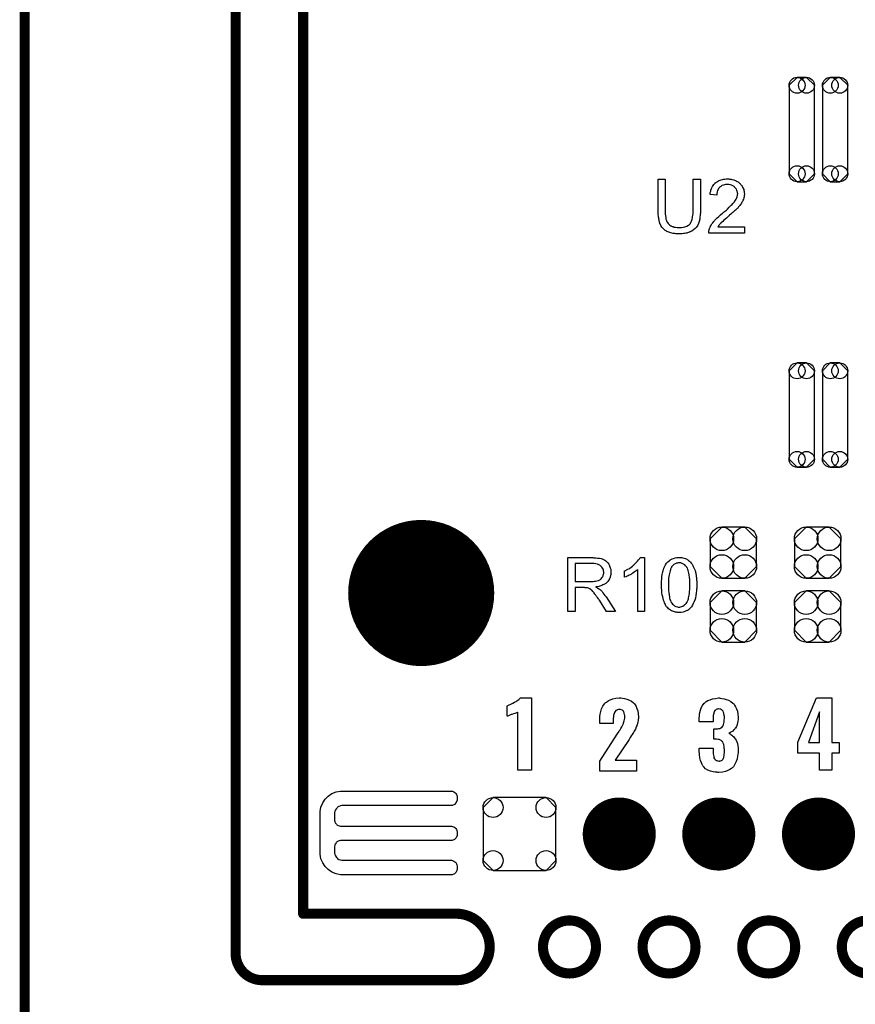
# Model space of a CAD drawing. Extents: x -0.07 to 0.95, y -0.15 to 2.1.
# Tile 14 of 19: x -0.05 to 0.44, y 0.95 to 1.53. Entities that reach past the tile are written whole.
import ezdxf

# ---------------------------------------------------------------- set-up
doc = ezdxf.new("R2010")
doc.units = 0
doc.layers.get('0').update_dxf_attribs({"linetype": 'CONTINUOUS'})
for name, color, linetype in [('gko', 6, 'CONTINUOUS'), ('gto', 2, 'CONTINUOUS'), ('gts', 1, 'CONTINUOUS')]:
    doc.layers.add(name, color=color, linetype=linetype)

# ---------------------------------------------------------------- blocks, each defined once
blk = doc.blocks.new('D34')
at = {"const_width": 0.003}
blk.add_lwpolyline([(-0.0015, 0, 1), (0.0015, 0, 1)], format="xyb", close=True, dxfattribs=at)
blk = doc.blocks.new('D67')
blk.add_lwpolyline([(0.0068, 0.0152), (-0.0068, 0.0152), (-0.0138, 0.0082), (-0.0138, -0.0082), (-0.0068, -0.0152), (0.0068, -0.0152), (0.0138, -0.0082), (0.0138, 0.0082)], close=True)
for centre in [(-0.0068, 0.0082), (0.0068, 0.0082), (-0.0068, -0.0082), (0.0068, -0.0082)]:
    blk.add_circle(centre, 0.007)
blk = doc.blocks.new('D68')
blk.add_lwpolyline([(0.0075, -0.0262), (0.0075, 0.0262), (0.0028, 0.0309), (-0.0028, 0.0309), (-0.0075, 0.0262), (-0.0075, -0.0262), (-0.0028, -0.0309), (0.0028, -0.0309)], close=True)
for centre in [(-0.0028, 0.0262), (0.0028, 0.0262), (-0.0028, -0.0262), (0.0028, -0.0262)]:
    blk.add_circle(centre, 0.0047)
blk = doc.blocks.new('D38')
at = {"const_width": 0.02165}
blk.add_lwpolyline([(-0.010825, 0, 1), (0.010825, 0, 1)], format="xyb", close=True, dxfattribs=at)
blk = doc.blocks.new('D39')
at = {"const_width": 0.0433}
blk.add_lwpolyline([(-0.02165, 0, 1), (0.02165, 0, 1)], format="xyb", close=True, dxfattribs=at)
blk = doc.blocks.new('D40')
blk.add_lwpolyline([(0.0216, -0.0157), (0.0216, 0.0157), (0.0157, 0.0216), (-0.0157, 0.0216), (-0.0216, 0.0157), (-0.0216, -0.0157), (-0.0157, -0.0216), (0.0157, -0.0216)], close=True)
for centre in [(-0.0157, 0.0157), (0.0157, 0.0157), (-0.0157, -0.0157), (0.0157, -0.0157)]:
    blk.add_circle(centre, 0.0059)

msp = doc.modelspace()

# ---------------------------------------------------------------- linework, layer by layer
at = {"layer": 'gko', "color": 6, "const_width": 0.006}
for points in [[(0.075, 0.9764), (0.075, 2.1)], [(0.115, 1), (0.115, 2.055)], [(-0.05, -0.15), (-0.05, 2.01)], [(0.115, 1), (0.2059, 1)], [(0.2572, 0.9803), (0.2572, 0.9803)], [(0.2886, 0.9803), (0.2886, 0.9803)], [(0.2886, 0.9803), (0.2886, 0.9803)], [(0.3162, 0.9803), (0.3162, 0.9803)], [(0.3476, 0.9803), (0.3476, 0.9803)], [(0.3476, 0.9803), (0.3476, 0.9803)], [(0.3753, 0.9803), (0.3753, 0.9803)], [(0.4067, 0.9803), (0.4067, 0.9803)], [(0.4067, 0.9803), (0.4067, 0.9803)], [(0.4343, 0.9803), (0.4343, 0.9803)], [(0.075, 0.9764), (0.075, 0.9764)], [(0.075, 0.9764), (0.075, 0.9764)], [(0.0907, 0.9606), (0.2059, 0.9606)], [(0.2059, 0.9606), (0.2059, 0.9606)], [(0.2059, 0.9606), (0.2059, 0.9606)]]:
    msp.add_lwpolyline(points, dxfattribs=at)
for points in [[(0.2059, 0.9606, 1), (0.2059, 1)], [(0.2886, 0.9803, 1), (0.2572, 0.9803)], [(0.3476, 0.9803, 1), (0.3162, 0.9803)], [(0.4067, 0.9803, 1), (0.3753, 0.9803)], [(0.4657, 0.9803, 1), (0.4343, 0.9803)], [(0.2572, 0.9803, 1), (0.2886, 0.9803)], [(0.3162, 0.9803, 1), (0.3476, 0.9803)], [(0.3753, 0.9803, 1), (0.4067, 0.9803)], [(0.4343, 0.9803, 1), (0.4657, 0.9803)], [(0.075, 0.9764, 0.409717), (0.0907, 0.9606)]]:
    msp.add_lwpolyline(points, format="xyb", dxfattribs=at)
at = {"layer": 'gto', "color": 2}
for points in [[(0.3505, 1.4167), (0.3505, 1.4167), (0.3505, 1.4165), (0.3505, 1.4163), (0.3505, 1.4159), (0.3505, 1.4155), (0.3505, 1.4151), (0.3504, 1.4145), (0.3504, 1.4139), (0.3502, 1.4127), (0.3501, 1.4114), (0.3498, 1.4102), (0.3496, 1.4096), (0.3494, 1.409), (0.3494, 1.409), (0.3494, 1.4089), (0.3493, 1.4087), (0.3492, 1.4085), (0.3489, 1.408), (0.3485, 1.4074), (0.3479, 1.4066), (0.3473, 1.4059), (0.3464, 1.4051), (0.3454, 1.4044), (0.3454, 1.4044), (0.3453, 1.4043), (0.3452, 1.4043), (0.3449, 1.4041), (0.3446, 1.404), (0.3443, 1.4039), (0.3439, 1.4037), (0.3434, 1.4035), (0.3429, 1.4034), (0.3424, 1.4032), (0.3418, 1.4031), (0.3411, 1.4029), (0.3404, 1.4029), (0.3397, 1.4028), (0.338, 1.4027), (0.3376, 1.4027), (0.3373, 1.4027), (0.3369, 1.4027), (0.3364, 1.4028), (0.3359, 1.4028), (0.3354, 1.4029), (0.3343, 1.403), (0.333, 1.4033), (0.3318, 1.4037), (0.3306, 1.4042), (0.3306, 1.4042), (0.3305, 1.4043), (0.3304, 1.4044), (0.3302, 1.4045), (0.3297, 1.4048), (0.3291, 1.4053), (0.3284, 1.406), (0.3277, 1.4067), (0.3271, 1.4077), (0.3266, 1.4087), (0.3266, 1.4087), (0.3265, 1.4088), (0.3265, 1.409), (0.3264, 1.4092), (0.3263, 1.4095), (0.3262, 1.4099), (0.3261, 1.4103), (0.326, 1.4108), (0.3259, 1.4114), (0.3258, 1.412), (0.3257, 1.4126), (0.3256, 1.4133), (0.3255, 1.4141), (0.3254, 1.4149), (0.3254, 1.4158), (0.3254, 1.4167), (0.3254, 1.4352), (0.3296, 1.4352), (0.3296, 1.4167), (0.3296, 1.4167), (0.3296, 1.4165), (0.3296, 1.4163), (0.3296, 1.416), (0.3297, 1.4157), (0.3297, 1.4153), (0.3297, 1.4144), (0.3298, 1.4134), (0.33, 1.4124), (0.3301, 1.4114), (0.3302, 1.411), (0.3304, 1.4106), (0.3304, 1.4105), (0.3305, 1.4102), (0.3307, 1.4099), (0.331, 1.4095), (0.3313, 1.409), (0.3318, 1.4085), (0.3324, 1.408), (0.333, 1.4076), (0.3331, 1.4075), (0.3333, 1.4074), (0.3337, 1.4072), (0.3343, 1.4071), (0.3349, 1.4068), (0.3358, 1.4067), (0.3367, 1.4065), (0.3376, 1.4065), (0.3381, 1.4065), (0.3384, 1.4065), (0.3388, 1.4065), (0.3392, 1.4066), (0.3402, 1.4068), (0.3413, 1.407), (0.3424, 1.4074), (0.3434, 1.4079), (0.3439, 1.4082), (0.3443, 1.4086), (0.3443, 1.4086), (0.3444, 1.4087), (0.3445, 1.4088), (0.3446, 1.409), (0.3447, 1.4093), (0.3449, 1.4096), (0.3451, 1.41), (0.3453, 1.4104), (0.3455, 1.4109), (0.3456, 1.4115), (0.3458, 1.4122), (0.3459, 1.4129), (0.3461, 1.4138), (0.3462, 1.4146), (0.3463, 1.4157), (0.3463, 1.4167), (0.3463, 1.4352), (0.3505, 1.4352), (0.3505, 1.4167)], [(0.3673, 1.4353), (0.3677, 1.4352), (0.3682, 1.4352), (0.3687, 1.4351), (0.3692, 1.435), (0.3704, 1.4347), (0.3716, 1.4342), (0.3722, 1.4339), (0.3728, 1.4336), (0.3733, 1.4332), (0.3738, 1.4327), (0.3739, 1.4327), (0.374, 1.4327), (0.3741, 1.4325), (0.3743, 1.4323), (0.3745, 1.4321), (0.3747, 1.4317), (0.375, 1.4314), (0.3752, 1.431), (0.3757, 1.4301), (0.3762, 1.429), (0.3763, 1.4284), (0.3764, 1.4278), (0.3765, 1.4272), (0.3766, 1.4265), (0.3766, 1.4264), (0.3766, 1.4261), (0.3765, 1.4258), (0.3765, 1.4253), (0.3764, 1.4247), (0.3762, 1.4241), (0.376, 1.4234), (0.3757, 1.4227), (0.3757, 1.4226), (0.3756, 1.4224), (0.3754, 1.422), (0.3751, 1.4215), (0.3748, 1.4209), (0.3743, 1.4202), (0.3738, 1.4195), (0.3731, 1.4187), (0.373, 1.4187), (0.3728, 1.4184), (0.3726, 1.4181), (0.3723, 1.4179), (0.372, 1.4176), (0.3717, 1.4173), (0.3713, 1.4169), (0.3708, 1.4165), (0.3704, 1.416), (0.3698, 1.4155), (0.3692, 1.415), (0.3686, 1.4144), (0.3678, 1.4138), (0.3671, 1.4132), (0.3671, 1.4131), (0.367, 1.413), (0.3668, 1.4129), (0.3665, 1.4127), (0.3663, 1.4124), (0.3659, 1.4121), (0.3652, 1.4115), (0.3644, 1.4108), (0.3637, 1.4102), (0.363, 1.4096), (0.3628, 1.4093), (0.3625, 1.4091), (0.3625, 1.409), (0.3623, 1.4089), (0.3622, 1.4087), (0.3619, 1.4084), (0.3617, 1.4081), (0.3614, 1.4078), (0.3609, 1.407), (0.3766, 1.407), (0.3766, 1.4032), (0.3554, 1.4032), (0.3554, 1.4033), (0.3554, 1.4035), (0.3554, 1.4037), (0.3555, 1.4041), (0.3555, 1.4045), (0.3556, 1.405), (0.3557, 1.4054), (0.3559, 1.4059), (0.3559, 1.406), (0.3559, 1.406), (0.356, 1.4063), (0.3562, 1.4067), (0.3565, 1.4073), (0.3568, 1.4079), (0.3573, 1.4087), (0.3578, 1.4094), (0.3585, 1.4102), (0.3585, 1.4102), (0.3586, 1.4103), (0.3588, 1.4106), (0.3592, 1.411), (0.3598, 1.4116), (0.3605, 1.4123), (0.3614, 1.4131), (0.3624, 1.414), (0.3636, 1.415), (0.3636, 1.4151), (0.3638, 1.4152), (0.3641, 1.4154), (0.3644, 1.4157), (0.3648, 1.4161), (0.3653, 1.4165), (0.3659, 1.4169), (0.3665, 1.4175), (0.3676, 1.4186), (0.3688, 1.4197), (0.3693, 1.4202), (0.3698, 1.4208), (0.3703, 1.4213), (0.3707, 1.4218), (0.3707, 1.4218), (0.3708, 1.4219), (0.3708, 1.422), (0.3709, 1.4222), (0.3713, 1.4227), (0.3716, 1.4233), (0.372, 1.4241), (0.3723, 1.4248), (0.3725, 1.4257), (0.3726, 1.4266), (0.3726, 1.4266), (0.3726, 1.4266), (0.3725, 1.4269), (0.3725, 1.4274), (0.3723, 1.4279), (0.3721, 1.4285), (0.3718, 1.4292), (0.3714, 1.4298), (0.3708, 1.4305), (0.3708, 1.4306), (0.3705, 1.4308), (0.3702, 1.431), (0.3697, 1.4313), (0.369, 1.4316), (0.3683, 1.4319), (0.3674, 1.4321), (0.3665, 1.4321), (0.3662, 1.4321), (0.366, 1.4321), (0.3654, 1.432), (0.3648, 1.4319), (0.3641, 1.4317), (0.3633, 1.4314), (0.3626, 1.4309), (0.3619, 1.4304), (0.3618, 1.4303), (0.3616, 1.4301), (0.3613, 1.4297), (0.361, 1.4291), (0.3607, 1.4285), (0.3604, 1.4277), (0.3603, 1.4267), (0.3602, 1.4257), (0.3562, 1.4261), (0.3562, 1.4261), (0.3562, 1.4263), (0.3562, 1.4265), (0.3562, 1.4268), (0.3563, 1.4272), (0.3564, 1.4276), (0.3566, 1.4281), (0.3567, 1.4286), (0.3571, 1.4297), (0.3576, 1.4309), (0.358, 1.4314), (0.3584, 1.432), (0.3588, 1.4325), (0.3592, 1.4329), (0.3593, 1.433), (0.3594, 1.433), (0.3595, 1.4332), (0.3598, 1.4333), (0.36, 1.4335), (0.3604, 1.4337), (0.3607, 1.4339), (0.3612, 1.4341), (0.3617, 1.4344), (0.3623, 1.4346), (0.3629, 1.4348), (0.3635, 1.435), (0.3642, 1.4351), (0.3649, 1.4352), (0.3657, 1.4353), (0.3665, 1.4353), (0.367, 1.4353), (0.3673, 1.4353)], [(0.2872, 1.2109), (0.2876, 1.2109), (0.2886, 1.2109), (0.2896, 1.2107), (0.2907, 1.2106), (0.2917, 1.2104), (0.2922, 1.2102), (0.2927, 1.2101), (0.2927, 1.2101), (0.2927, 1.21), (0.293, 1.2099), (0.2934, 1.2097), (0.2939, 1.2094), (0.2945, 1.209), (0.2951, 1.2084), (0.2957, 1.2078), (0.2962, 1.207), (0.2962, 1.207), (0.2963, 1.207), (0.2964, 1.2067), (0.2966, 1.2062), (0.2969, 1.2056), (0.2971, 1.2049), (0.2974, 1.2041), (0.2975, 1.2032), (0.2975, 1.2022), (0.2975, 1.2022), (0.2975, 1.2021), (0.2975, 1.2019), (0.2975, 1.2017), (0.2975, 1.2014), (0.2975, 1.201), (0.2973, 1.2003), (0.297, 1.1993), (0.2966, 1.1984), (0.2961, 1.1974), (0.2957, 1.1969), (0.2953, 1.1965), (0.2953, 1.1964), (0.2952, 1.1964), (0.2951, 1.1962), (0.2949, 1.1961), (0.2947, 1.1959), (0.2944, 1.1957), (0.294, 1.1955), (0.2937, 1.1952), (0.2932, 1.195), (0.2927, 1.1948), (0.2921, 1.1945), (0.2915, 1.1942), (0.2909, 1.1941), (0.2902, 1.1938), (0.2894, 1.1937), (0.2885, 1.1936), (0.2886, 1.1935), (0.2888, 1.1934), (0.2891, 1.1932), (0.2895, 1.193), (0.2903, 1.1925), (0.2907, 1.1922), (0.2911, 1.1919), (0.2912, 1.1918), (0.2914, 1.1916), (0.2918, 1.1912), (0.2922, 1.1908), (0.2927, 1.1901), (0.2933, 1.1894), (0.2939, 1.1886), (0.2946, 1.1877), (0.3001, 1.179), (0.2948, 1.179), (0.2906, 1.1857), (0.2906, 1.1857), (0.2905, 1.1858), (0.2904, 1.1859), (0.2903, 1.1861), (0.29, 1.1866), (0.2896, 1.1873), (0.289, 1.188), (0.2885, 1.1887), (0.288, 1.1894), (0.2876, 1.19), (0.2875, 1.1901), (0.2874, 1.1903), (0.2872, 1.1905), (0.2868, 1.1909), (0.2861, 1.1916), (0.2858, 1.1919), (0.2854, 1.1922), (0.2854, 1.1922), (0.2853, 1.1923), (0.2851, 1.1924), (0.2848, 1.1925), (0.2845, 1.1926), (0.2842, 1.1928), (0.2835, 1.193), (0.2834, 1.193), (0.2833, 1.193), (0.2831, 1.193), (0.2829, 1.1931), (0.2826, 1.1931), (0.2822, 1.1931), (0.2817, 1.1932), (0.2763, 1.1932), (0.2763, 1.179), (0.272, 1.179), (0.272, 1.211), (0.2868, 1.211), (0.2872, 1.2109)], [(0.3174, 1.179), (0.3134, 1.179), (0.3134, 1.204), (0.3134, 1.2039), (0.3132, 1.2038), (0.3129, 1.2035), (0.3124, 1.2032), (0.3119, 1.2027), (0.3113, 1.2023), (0.3105, 1.2018), (0.3097, 1.2013), (0.3097, 1.2013), (0.3096, 1.2012), (0.3093, 1.201), (0.3089, 1.2008), (0.3083, 1.2005), (0.3077, 1.2002), (0.307, 1.1999), (0.3063, 1.1996), (0.3056, 1.1993), (0.3056, 1.2031), (0.3056, 1.2031), (0.3057, 1.2032), (0.3059, 1.2032), (0.3061, 1.2033), (0.3064, 1.2035), (0.3067, 1.2037), (0.3075, 1.2041), (0.3085, 1.2046), (0.3094, 1.2053), (0.3103, 1.206), (0.3113, 1.2068), (0.3114, 1.2069), (0.3114, 1.2069), (0.3115, 1.207), (0.3117, 1.2072), (0.3121, 1.2076), (0.3127, 1.2082), (0.3133, 1.2088), (0.3139, 1.2096), (0.3144, 1.2103), (0.3148, 1.2111), (0.3174, 1.2111), (0.3174, 1.179)], [(0.3388, 1.2111), (0.3394, 1.211), (0.3401, 1.2108), (0.3408, 1.2106), (0.3416, 1.2104), (0.3424, 1.21), (0.3424, 1.21), (0.3425, 1.21), (0.3427, 1.2099), (0.3431, 1.2096), (0.3435, 1.2093), (0.344, 1.2088), (0.3446, 1.2083), (0.3451, 1.2077), (0.3456, 1.207), (0.3456, 1.207), (0.3458, 1.2067), (0.346, 1.2063), (0.3463, 1.2057), (0.3466, 1.205), (0.347, 1.2042), (0.3473, 1.2033), (0.3476, 1.2023), (0.3476, 1.2022), (0.3476, 1.2021), (0.3477, 1.202), (0.3477, 1.2018), (0.3478, 1.2015), (0.3478, 1.2012), (0.3479, 1.2008), (0.348, 1.2003), (0.348, 1.1998), (0.3481, 1.1992), (0.3481, 1.1986), (0.3482, 1.1979), (0.3483, 1.1972), (0.3483, 1.1965), (0.3483, 1.1956), (0.3483, 1.1948), (0.3483, 1.1947), (0.3483, 1.1945), (0.3483, 1.1942), (0.3483, 1.1938), (0.3483, 1.1933), (0.3483, 1.1928), (0.3482, 1.1922), (0.3482, 1.1915), (0.348, 1.19), (0.3478, 1.1885), (0.3475, 1.187), (0.3474, 1.1863), (0.3471, 1.1857), (0.3471, 1.1856), (0.3471, 1.1855), (0.347, 1.1853), (0.3469, 1.1851), (0.3468, 1.1848), (0.3466, 1.1845), (0.3462, 1.1837), (0.3458, 1.1828), (0.3452, 1.1819), (0.3445, 1.1811), (0.3437, 1.1803), (0.3436, 1.1803), (0.3436, 1.1802), (0.3434, 1.1801), (0.3432, 1.18), (0.343, 1.1799), (0.3428, 1.1797), (0.3421, 1.1794), (0.3413, 1.179), (0.3403, 1.1787), (0.3391, 1.1785), (0.3379, 1.1784), (0.3374, 1.1784), (0.3371, 1.1785), (0.3367, 1.1785), (0.3363, 1.1786), (0.3358, 1.1787), (0.3352, 1.1789), (0.3346, 1.179), (0.334, 1.1792), (0.3334, 1.1795), (0.3328, 1.1798), (0.3322, 1.1802), (0.3316, 1.1807), (0.3311, 1.1812), (0.3306, 1.1817), (0.3305, 1.1818), (0.3304, 1.1819), (0.3303, 1.1821), (0.3301, 1.1825), (0.3298, 1.1829), (0.3296, 1.1835), (0.3293, 1.1841), (0.329, 1.1849), (0.3287, 1.1857), (0.3285, 1.1867), (0.3282, 1.1877), (0.3279, 1.1889), (0.3277, 1.1902), (0.3276, 1.1916), (0.3275, 1.1931), (0.3274, 1.1948), (0.3274, 1.1948), (0.3274, 1.195), (0.3274, 1.1953), (0.3274, 1.1957), (0.3275, 1.1962), (0.3275, 1.1967), (0.3275, 1.1973), (0.3276, 1.198), (0.3277, 1.1995), (0.3279, 1.201), (0.3282, 1.2025), (0.3284, 1.2032), (0.3286, 1.2039), (0.3286, 1.2039), (0.3286, 1.204), (0.3287, 1.2042), (0.3288, 1.2045), (0.3289, 1.2048), (0.3291, 1.2051), (0.3295, 1.2059), (0.3299, 1.2067), (0.3305, 1.2076), (0.3312, 1.2085), (0.3321, 1.2092), (0.3321, 1.2092), (0.3322, 1.2093), (0.3323, 1.2094), (0.3325, 1.2095), (0.3327, 1.2097), (0.333, 1.2098), (0.3337, 1.2102), (0.3345, 1.2105), (0.3355, 1.2108), (0.3366, 1.211), (0.3379, 1.2111), (0.3383, 1.2111), (0.3388, 1.2111)], [(0.3378, 1.2079), (0.3376, 1.2079), (0.3374, 1.2078), (0.3369, 1.2077), (0.3363, 1.2076), (0.3356, 1.2073), (0.3348, 1.2069), (0.3345, 1.2066), (0.3341, 1.2063), (0.3338, 1.206), (0.3334, 1.2056), (0.3334, 1.2055), (0.3334, 1.2054), (0.3333, 1.2052), (0.3331, 1.205), (0.333, 1.2046), (0.3328, 1.2042), (0.3327, 1.2037), (0.3325, 1.2031), (0.3323, 1.2024), (0.3321, 1.2016), (0.3319, 1.2008), (0.3318, 1.1998), (0.3316, 1.1987), (0.3316, 1.1975), (0.3315, 1.1962), (0.3315, 1.1948), (0.3315, 1.1947), (0.3315, 1.1944), (0.3315, 1.194), (0.3315, 1.1935), (0.3315, 1.1929), (0.3316, 1.1921), (0.3316, 1.1913), (0.3317, 1.1905), (0.3319, 1.1887), (0.3321, 1.1878), (0.3322, 1.187), (0.3324, 1.1862), (0.3327, 1.1855), (0.333, 1.1848), (0.3333, 1.1843), (0.3333, 1.1842), (0.3334, 1.1842), (0.3336, 1.1839), (0.334, 1.1834), (0.3346, 1.183), (0.3352, 1.1825), (0.336, 1.1821), (0.3369, 1.1818), (0.3374, 1.1817), (0.3379, 1.1817), (0.3382, 1.1817), (0.3383, 1.1817), (0.3388, 1.1818), (0.3395, 1.182), (0.3401, 1.1823), (0.3409, 1.1828), (0.3413, 1.1831), (0.3417, 1.1834), (0.342, 1.1838), (0.3424, 1.1843), (0.3424, 1.1843), (0.3425, 1.1844), (0.3426, 1.1845), (0.3427, 1.1848), (0.3429, 1.1851), (0.343, 1.1855), (0.3432, 1.186), (0.3434, 1.1865), (0.3435, 1.1872), (0.3437, 1.188), (0.3439, 1.1888), (0.344, 1.1898), (0.3441, 1.1909), (0.3442, 1.192), (0.3443, 1.1933), (0.3443, 1.1948), (0.3443, 1.1948), (0.3443, 1.1948), (0.3443, 1.1951), (0.3443, 1.1955), (0.3443, 1.196), (0.3443, 1.1966), (0.3442, 1.1974), (0.3442, 1.1982), (0.3441, 1.1991), (0.3438, 1.2008), (0.3437, 1.2017), (0.3435, 1.2025), (0.3433, 1.2033), (0.3431, 1.204), (0.3428, 1.2047), (0.3425, 1.2052), (0.3425, 1.2053), (0.3424, 1.2053), (0.3423, 1.2055), (0.3421, 1.2057), (0.3417, 1.2061), (0.3412, 1.2066), (0.3405, 1.207), (0.3397, 1.2075), (0.3393, 1.2076), (0.3389, 1.2078), (0.3383, 1.2078), (0.3378, 1.2079)], [(0.2863, 1.2074), (0.2763, 1.2074), (0.2763, 1.1968), (0.2858, 1.1968), (0.2863, 1.1969), (0.287, 1.1969), (0.2877, 1.197), (0.2884, 1.1971), (0.2892, 1.1972), (0.2898, 1.1974), (0.2899, 1.1974), (0.2901, 1.1975), (0.2904, 1.1977), (0.2908, 1.1978), (0.2912, 1.1981), (0.2916, 1.1984), (0.292, 1.1989), (0.2923, 1.1993), (0.2924, 1.1994), (0.2925, 1.1996), (0.2926, 1.1998), (0.2928, 1.2002), (0.2929, 1.2006), (0.2931, 1.2011), (0.2932, 1.2016), (0.2932, 1.2022), (0.2932, 1.2022), (0.2932, 1.2023), (0.2932, 1.2026), (0.2931, 1.203), (0.293, 1.2035), (0.2928, 1.2041), (0.2925, 1.2047), (0.2921, 1.2053), (0.2915, 1.2059), (0.2914, 1.206), (0.2912, 1.2062), (0.2909, 1.2064), (0.2902, 1.2067), (0.2896, 1.207), (0.2886, 1.2072), (0.2876, 1.2074), (0.2863, 1.2074)], [(0.2503, 1.0851), (0.2422, 1.0851), (0.2422, 1.1194), (0.242, 1.1193), (0.2418, 1.1192), (0.2415, 1.1191), (0.2411, 1.1189), (0.2405, 1.1187), (0.2397, 1.1184), (0.2387, 1.1181), (0.2387, 1.1181), (0.2384, 1.118), (0.238, 1.1178), (0.2376, 1.1176), (0.2367, 1.1173), (0.2362, 1.1171), (0.236, 1.1171), (0.236, 1.1231), (0.2361, 1.1231), (0.2363, 1.1233), (0.2367, 1.1235), (0.2372, 1.1237), (0.2378, 1.124), (0.2386, 1.1244), (0.2394, 1.1248), (0.2403, 1.1253), (0.2404, 1.1254), (0.2407, 1.1256), (0.2412, 1.1258), (0.2417, 1.1261), (0.2429, 1.127), (0.2435, 1.1275), (0.2439, 1.1279), (0.2503, 1.1279), (0.2503, 1.0851)], [(0.3034, 1.1278), (0.3044, 1.1277), (0.3056, 1.1275), (0.3069, 1.1271), (0.3084, 1.1266), (0.3097, 1.1259), (0.3109, 1.1249), (0.311, 1.1248), (0.3114, 1.1244), (0.3118, 1.1238), (0.3124, 1.1228), (0.3129, 1.1216), (0.3134, 1.1202), (0.3137, 1.1185), (0.3138, 1.1166), (0.3138, 1.1165), (0.3138, 1.1162), (0.3138, 1.1157), (0.3137, 1.1151), (0.3136, 1.1144), (0.3134, 1.1137), (0.313, 1.112), (0.313, 1.1119), (0.3129, 1.1117), (0.3128, 1.1113), (0.3125, 1.1107), (0.312, 1.1094), (0.3113, 1.1081), (0.3112, 1.108), (0.3111, 1.1078), (0.3109, 1.1074), (0.3105, 1.1068), (0.3101, 1.1062), (0.3095, 1.1054), (0.3089, 1.1044), (0.3082, 1.1033), (0.2999, 1.0909), (0.3127, 1.0909), (0.3127, 1.0845), (0.2908, 1.0845), (0.2908, 1.0903), (0.3012, 1.1063), (0.3018, 1.1073), (0.3019, 1.1074), (0.3021, 1.1078), (0.3024, 1.1083), (0.3029, 1.109), (0.3034, 1.1098), (0.3039, 1.1107), (0.3043, 1.1115), (0.3047, 1.1123), (0.3048, 1.1123), (0.3049, 1.1126), (0.305, 1.113), (0.3052, 1.1136), (0.3054, 1.1143), (0.3055, 1.115), (0.3057, 1.1158), (0.3057, 1.1168), (0.3057, 1.1168), (0.3057, 1.1171), (0.3057, 1.1175), (0.3056, 1.1179), (0.3054, 1.119), (0.3051, 1.1195), (0.3049, 1.1199), (0.3049, 1.12), (0.3047, 1.1201), (0.3043, 1.1205), (0.3036, 1.1208), (0.3031, 1.1209), (0.3026, 1.121), (0.3023, 1.121), (0.3019, 1.1209), (0.3014, 1.1208), (0.3009, 1.1206), (0.3004, 1.1203), (0.2999, 1.1198), (0.2995, 1.1193), (0.2995, 1.1192), (0.2994, 1.1189), (0.2993, 1.1186), (0.2991, 1.1181), (0.2989, 1.1174), (0.2989, 1.1166), (0.2987, 1.1157), (0.2987, 1.1146), (0.2987, 1.1127), (0.2908, 1.1127), (0.2908, 1.1148), (0.2908, 1.1148), (0.2908, 1.115), (0.2908, 1.1153), (0.2909, 1.1158), (0.2909, 1.1163), (0.2909, 1.1168), (0.2911, 1.1183), (0.2914, 1.1198), (0.2919, 1.1213), (0.2927, 1.1229), (0.2936, 1.1243), (0.2938, 1.1245), (0.2941, 1.1249), (0.2949, 1.1254), (0.2958, 1.1261), (0.297, 1.1268), (0.2985, 1.1273), (0.3004, 1.1277), (0.3024, 1.1278), (0.3029, 1.1278), (0.3034, 1.1278)], [(0.3622, 1.1277), (0.3632, 1.1276), (0.3645, 1.1274), (0.3658, 1.127), (0.3672, 1.1265), (0.3685, 1.1258), (0.3698, 1.1248), (0.37, 1.1246), (0.3703, 1.1243), (0.3708, 1.1235), (0.3714, 1.1226), (0.3719, 1.1214), (0.3724, 1.1199), (0.3727, 1.1183), (0.3729, 1.1163), (0.3729, 1.1161), (0.3729, 1.1157), (0.3728, 1.1149), (0.3727, 1.1141), (0.3725, 1.1131), (0.3722, 1.1121), (0.3718, 1.111), (0.3713, 1.11), (0.3712, 1.1099), (0.371, 1.1096), (0.3707, 1.1092), (0.3702, 1.1087), (0.3697, 1.1082), (0.369, 1.1077), (0.3682, 1.1073), (0.3674, 1.1069), (0.3675, 1.1069), (0.3676, 1.1068), (0.3679, 1.1067), (0.3682, 1.1065), (0.3686, 1.1062), (0.3691, 1.1058), (0.3696, 1.1054), (0.3701, 1.1049), (0.3706, 1.1043), (0.3711, 1.1036), (0.3716, 1.1028), (0.372, 1.1018), (0.3724, 1.1008), (0.3726, 1.0995), (0.3728, 1.0983), (0.3729, 1.0968), (0.3729, 1.0967), (0.3729, 1.0965), (0.3729, 1.0962), (0.3729, 1.0958), (0.3728, 1.0953), (0.3727, 1.0946), (0.3725, 1.0933), (0.3722, 1.0917), (0.3717, 1.0901), (0.371, 1.0885), (0.3701, 1.0871), (0.37, 1.0869), (0.3696, 1.0866), (0.369, 1.086), (0.368, 1.0854), (0.3668, 1.0848), (0.3653, 1.0842), (0.3635, 1.0839), (0.3614, 1.0837), (0.3608, 1.0837), (0.3604, 1.0838), (0.3599, 1.0838), (0.3593, 1.0839), (0.358, 1.0841), (0.3565, 1.0845), (0.355, 1.0851), (0.3536, 1.0859), (0.3525, 1.087), (0.3524, 1.0872), (0.352, 1.0876), (0.3516, 1.0884), (0.3511, 1.0894), (0.3506, 1.0908), (0.3502, 1.0924), (0.3499, 1.0943), (0.3498, 1.0965), (0.3498, 1.098), (0.358, 1.098), (0.358, 1.0966), (0.358, 1.0964), (0.358, 1.0961), (0.358, 1.0954), (0.3581, 1.0948), (0.3584, 1.0932), (0.3585, 1.0924), (0.3588, 1.0918), (0.3588, 1.0918), (0.359, 1.0916), (0.3591, 1.0914), (0.3594, 1.0912), (0.3598, 1.0908), (0.3602, 1.0907), (0.3608, 1.0905), (0.3615, 1.0904), (0.3618, 1.0904), (0.3621, 1.0905), (0.3625, 1.0906), (0.363, 1.0908), (0.3634, 1.091), (0.3638, 1.0913), (0.364, 1.0918), (0.364, 1.0919), (0.3641, 1.0921), (0.3643, 1.0925), (0.3644, 1.093), (0.3645, 1.0937), (0.3646, 1.0945), (0.3647, 1.0954), (0.3647, 1.0966), (0.3647, 1.0968), (0.3647, 1.0972), (0.3646, 1.0978), (0.3646, 1.0986), (0.3643, 1.1003), (0.364, 1.1011), (0.3637, 1.1018), (0.3636, 1.1018), (0.3635, 1.102), (0.3633, 1.1023), (0.3629, 1.1026), (0.3624, 1.1029), (0.3617, 1.1032), (0.361, 1.1033), (0.36, 1.1034), (0.36, 1.1034), (0.3598, 1.1035), (0.3585, 1.1035), (0.3585, 1.1095), (0.3603, 1.1095), (0.3608, 1.1096), (0.3614, 1.1097), (0.362, 1.1098), (0.3626, 1.1101), (0.3632, 1.1104), (0.3636, 1.1109), (0.3637, 1.111), (0.3638, 1.1112), (0.364, 1.1116), (0.3642, 1.1121), (0.3644, 1.1128), (0.3645, 1.1137), (0.3646, 1.1147), (0.3647, 1.1158), (0.3647, 1.1159), (0.3647, 1.1163), (0.3647, 1.1168), (0.3646, 1.1174), (0.3644, 1.1188), (0.3642, 1.1193), (0.364, 1.1199), (0.364, 1.12), (0.3638, 1.1202), (0.3636, 1.1203), (0.3634, 1.1206), (0.363, 1.1208), (0.3625, 1.1211), (0.362, 1.1212), (0.3613, 1.1213), (0.361, 1.1213), (0.3606, 1.1212), (0.3603, 1.1211), (0.3598, 1.1209), (0.3594, 1.1206), (0.359, 1.1203), (0.3587, 1.1198), (0.3587, 1.1197), (0.3586, 1.1195), (0.3585, 1.1192), (0.3584, 1.1187), (0.3582, 1.1181), (0.3581, 1.1174), (0.358, 1.1166), (0.358, 1.1156), (0.358, 1.1137), (0.3498, 1.1137), (0.3498, 1.116), (0.3498, 1.1161), (0.3498, 1.1163), (0.3498, 1.1165), (0.3499, 1.1169), (0.3499, 1.1174), (0.35, 1.1179), (0.3502, 1.1192), (0.3505, 1.1206), (0.351, 1.122), (0.3518, 1.1234), (0.3528, 1.1247), (0.353, 1.1248), (0.3534, 1.1252), (0.354, 1.1257), (0.355, 1.1263), (0.3562, 1.1268), (0.3576, 1.1273), (0.3594, 1.1276), (0.3613, 1.1278), (0.3618, 1.1278), (0.3622, 1.1277)], [(0.4285, 1.1014), (0.4328, 1.1014), (0.4328, 1.0952), (0.4285, 1.0952), (0.4285, 1.0851), (0.4211, 1.0851), (0.4211, 1.0952), (0.4082, 1.0952), (0.4082, 1.1016), (0.4193, 1.1279), (0.4285, 1.1279), (0.4285, 1.1014)], [(0.4211, 1.1196), (0.4146, 1.1014), (0.4211, 1.1014), (0.4211, 1.1196)], [(0.1385, 1.0727), (0.1385, 1.0727), (0.1385, 1.0727), (0.2029, 1.0727), (0.2036, 1.0726), (0.2043, 1.0723), (0.205, 1.0719), (0.2052, 1.0716), (0.2052, 1.0716), (0.2052, 1.0716), (0.2055, 1.0713), (0.2059, 1.0707), (0.2062, 1.07), (0.2063, 1.0693), (0.2063, 1.0689), (0.2063, 1.0689), (0.2063, 1.0672), (0.2058, 1.0658), (0.2047, 1.0647), (0.2033, 1.0642), (0.1385, 1.0642), (0.138, 1.0641), (0.1371, 1.064), (0.1362, 1.0636), (0.1354, 1.0631), (0.1351, 1.0627), (0.1347, 1.0624), (0.1342, 1.0616), (0.1338, 1.0607), (0.1337, 1.0598), (0.1336, 1.0593), (0.1336, 1.0557), (0.1337, 1.0553), (0.1338, 1.0546), (0.1341, 1.0539), (0.1345, 1.0533), (0.1348, 1.053), (0.135, 1.0527), (0.1357, 1.0523), (0.1364, 1.052), (0.1371, 1.0519), (0.1375, 1.0519), (0.2025, 1.0519), (0.2029, 1.0519), (0.2036, 1.0517), (0.2043, 1.0514), (0.205, 1.051), (0.2052, 1.0508), (0.2055, 1.0505), (0.2059, 1.0499), (0.2062, 1.0492), (0.2063, 1.0484), (0.2063, 1.0481), (0.2063, 1.0481), (0.2063, 1.0471), (0.2063, 1.0464), (0.2058, 1.045), (0.2047, 1.0439), (0.2033, 1.0433), (0.2025, 1.0433), (0.2025, 1.0433), (0.1375, 1.0433), (0.1371, 1.0433), (0.1364, 1.0432), (0.1357, 1.0429), (0.135, 1.0425), (0.1348, 1.0422), (0.1348, 1.0422), (0.1345, 1.0419), (0.1341, 1.0413), (0.1338, 1.0406), (0.1337, 1.0399), (0.1336, 1.0395), (0.1336, 1.0365), (0.1337, 1.036), (0.1338, 1.0351), (0.1342, 1.0342), (0.1347, 1.0334), (0.1351, 1.0331), (0.1354, 1.0327), (0.1362, 1.0322), (0.1371, 1.0319), (0.138, 1.0317), (0.1385, 1.0317), (0.1385, 1.0317), (0.2025, 1.0317), (0.2029, 1.0317), (0.2036, 1.0315), (0.2043, 1.0312), (0.205, 1.0308), (0.2052, 1.0305), (0.2052, 1.0305), (0.2055, 1.0303), (0.2059, 1.0296), (0.2062, 1.0289), (0.2063, 1.0282), (0.2063, 1.0278), (0.2063, 1.0278), (0.2063, 1.0269), (0.2063, 1.0262), (0.2058, 1.0247), (0.2047, 1.0237), (0.2033, 1.0231), (0.1385, 1.0231), (0.1372, 1.0231), (0.1346, 1.0236), (0.1321, 1.0246), (0.1299, 1.0261), (0.129, 1.027), (0.129, 1.027), (0.1281, 1.0279), (0.1266, 1.0301), (0.1256, 1.0326), (0.1251, 1.0352), (0.1251, 1.0365), (0.1251, 1.0365), (0.1251, 1.0593), (0.1251, 1.0606), (0.1256, 1.0632), (0.1266, 1.0657), (0.1281, 1.0678), (0.129, 1.0688), (0.1299, 1.0697), (0.1321, 1.0712), (0.1346, 1.0722), (0.1372, 1.0727), (0.1385, 1.0727)]]:
    msp.add_lwpolyline(points, dxfattribs=at)

# ---------------------------------------------------------------- block references
at = {"layer": 'gko'}
for p in [(0.115, 1), (0.115, 1), (0.2059, 1), (0.2059, 1), (0.2572, 0.9803), (0.2572, 0.9803), (0.2886, 0.9803), (0.2886, 0.9803), (0.2886, 0.9803), (0.2886, 0.9803), (0.3162, 0.9803), (0.3162, 0.9803), (0.3476, 0.9803), (0.3476, 0.9803), (0.3476, 0.9803), (0.3476, 0.9803), (0.3753, 0.9803), (0.3753, 0.9803), (0.4067, 0.9803), (0.4067, 0.9803), (0.4067, 0.9803), (0.4067, 0.9803), (0.4343, 0.9803), (0.4343, 0.9803), (0.075, 0.9764), (0.075, 0.9764), (0.075, 0.9764), (0.075, 0.9764), (0.0907, 0.9606), (0.0907, 0.9606), (0.2059, 0.9606), (0.2059, 0.9606), (0.2059, 0.9606), (0.2059, 0.9606)]:
    msp.add_blockref('D34', p, dxfattribs=at)
at = {"layer": 'gts'}
for name, p in [('D68', (0.4106, 1.4646)), ('D68', (0.4303, 1.4646)), ('D68', (0.4106, 1.2954)), ('D68', (0.4303, 1.2954)), ('D39', (0.185, 1.19)), ('D67', (0.37, 1.2139)), ('D67', (0.42, 1.2139)), ('D67', (0.37, 1.1761)), ('D67', (0.42, 1.1761)), ('D40', (0.2433, 1.0472)), ('D38', (0.3024, 1.0472)), ('D38', (0.3614, 1.0472)), ('D38', (0.4205, 1.0472))]:
    msp.add_blockref(name, p, dxfattribs=at)

doc.saveas('drawing.dxf')
